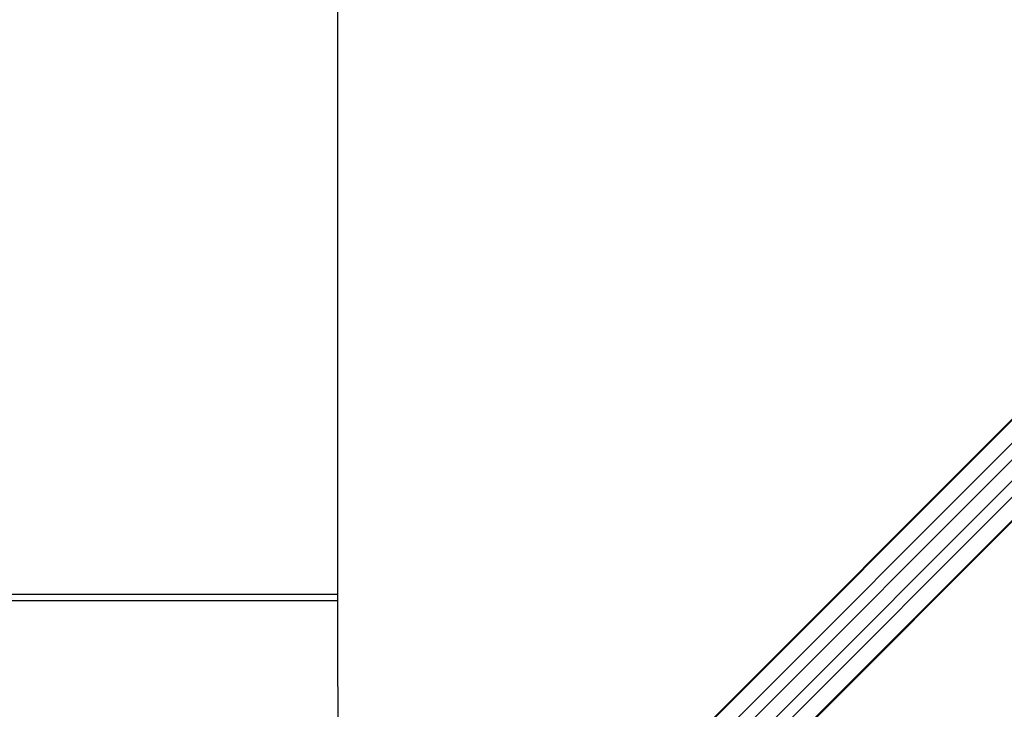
# Model space of a CAD drawing. Header units: millimetres. Extents: x 36407 to 443956, y 20230 to 409263.
# Tile 45 of 79: x 84651 to 117277, y 261853 to 284682. Entities that reach past the tile are written whole.
import ezdxf

# ---------------------------------------------------------------- set-up
doc = ezdxf.new("R2010")
doc.units = ezdxf.units.MM
doc.header["$LTSCALE"] = 50
doc.layers.add('COMPONENT_GEOMETRY', color=7, linetype='Continuous')
doc.styles.add('SLDTEXTSTYLE0', font='TXT', dxfattribs={"width": 0.75})
doc.dimstyles.new('SLDDIMSTYLE0', dxfattribs={"dimtxt": 2500, "dimasz": 165.1, "dimexe": 0, "dimexo": 0.0625, "dimgap": 625, "dimtad": 0, "dimtih": 1, "dimtoh": 1, "dimdec": 0, "dimrnd": 1e-09, "dimzin": 12, "dimdsep": 46, "dimtxsty": 'SLDTEXTSTYLE0', "dimsah": 1, "dimcen": 0.09, "dimadec": 0, "dimazin": 3, "dimtfac": 1, "dimtdec": 0, "dimtofl": 0, "dimtmove": 0, "dimatfit": 3, "dimfxl": 1, "dimfrac": 2, "dimtolj": 1, "dimtzin": 12, "dimarcsym": 0})
doc.dimstyles.new('SLDDIMSTYLE2', dxfattribs={"dimtxt": 2500, "dimasz": 165.1, "dimexe": 0, "dimexo": 0.0625, "dimgap": 625, "dimtad": 0, "dimtih": 1, "dimtoh": 1, "dimdec": 1, "dimrnd": 1e-09, "dimzin": 12, "dimdsep": 46, "dimtxsty": 'SLDTEXTSTYLE0', "dimsah": 1, "dimcen": 0.09, "dimadec": 0, "dimazin": 3, "dimtfac": 1, "dimtdec": 1, "dimtofl": 0, "dimtmove": 0, "dimatfit": 3, "dimfxl": 1, "dimfrac": 2, "dimtolj": 1, "dimtzin": 12, "dimarcsym": 0})

# ---------------------------------------------------------------- blocks, each defined once
blk = doc.blocks.new('_D_2')
at = {"layer": 'COMPONENT_GEOMETRY', "color": 7}
for p, q in [((240160, 319828), (240160, 200580)), ((68025, 220334), (68025, 200580)), ((149091, 204340), (148329, 204340)), ((148329, 204340), (148329, 200371)), ((159094, 204340), (159856, 204340)), ((159856, 204340), (159856, 200371)), ((68025, 200739), (147060, 200739)), ((240160, 200739), (161125, 200739)), ((148329, 200371), (149091, 200371)), ((159856, 200371), (159094, 200371))]:
    blk.add_line(p, q, dxfattribs=at)
for points in [[(68025, 200739), (68190, 200714), (68190, 200765)], [(240160, 200739), (239995, 200765), (239995, 200714)]]:
    blk.add_solid(points, dxfattribs=at)
at = {"layer": 'COMPONENT_GEOMETRY', "color": 7, "char_height": 2500, "attachment_point": 1, "style": 'SLDTEXTSTYLE0'}
for s, insert in [('11\'3.5"', (149091, 203594)), ('3443', (150398, 199853))]:
    blk.add_mtext(s, dxfattribs=dict(at, insert=insert))
blk = doc.blocks.new('_D_4')
at = {"layer": 'COMPONENT_GEOMETRY', "color": 7}
for p, q in [((240160, 319828), (240160, 211950)), ((90725, 238643), (90725, 211950)), ((160441, 215709), (159679, 215709)), ((159679, 215709), (159679, 211740)), ((170444, 215709), (171206, 215709)), ((171206, 215709), (171206, 211740)), ((90725, 212109), (158410, 212109)), ((240160, 212109), (172475, 212109)), ((159679, 211740), (160441, 211740)), ((171206, 211740), (170444, 211740))]:
    blk.add_line(p, q, dxfattribs=at)
for points in [[(90725, 212109), (90890, 212083), (90890, 212134)], [(240160, 212109), (239995, 212134), (239995, 212083)]]:
    blk.add_solid(points, dxfattribs=at)
at = {"layer": 'COMPONENT_GEOMETRY', "color": 7, "char_height": 2500, "attachment_point": 1, "style": 'SLDTEXTSTYLE0'}
for s, insert in [('9\'9.67"', (160441, 214963)), ('2988.7', (160363, 211223))]:
    blk.add_mtext(s, dxfattribs=dict(at, insert=insert))

msp = doc.modelspace()

# ---------------------------------------------------------------- linework, layer by layer
at = {"color": 8, "linetype": 'Continuous', "lineweight": 25}
for p, q in [((93904.97, 247794.95), (129929.16, 283819.15)), ((94299.21, 247425.62), (130361.28, 283487.7)), ((95193.71, 246531.12), (131255.73, 282593.14)), ((95563.04, 246136.88), (131617.18, 282191.02)), ((95859.53, 248439.6), (122286.99, 274867.05)), ((96207.69, 248091.44), (122635.14, 274518.89)), ((68324.72, 265456.63), (95186.15, 265456.63))]:
    msp.add_line(p, q, dxfattribs=at)
at = {"color": 7, "linetype": 'Continuous', "lineweight": 25}
for p, q in [((93831.48, 247746.67), (124053.35, 277968.54)), ((93757.93, 247686.89), (123658.91, 277587.87)), ((95514.76, 246063.39), (125756.2, 276304.83)), ((102979.32, 253514.17), (125377.08, 275911.93)), ((95186.06, 265656.63), (68295.43, 265656.63))]:
    msp.add_line(p, q, dxfattribs=at)
at = {"color": 7, "linetype": 'Continuous', "lineweight": 25, "flags": 128}
msp.add_lwpolyline([(95176.66, 285088.86), (95177.72, 282947.21), (95178.78, 280805.55), (95179.83, 278663.89), (95180.87, 276522.24), (95181.91, 274380.58), (95182.93, 272238.92), (95183.96, 270097.27), (95184.97, 267955.61), (95185.98, 265813.95), (95186.99, 263672.3), (95187.99, 261530.64), (95188.98, 259388.98), (95189.97, 257247.32), (95190.95, 255105.67), (95191.93, 252964.01), (95192.9, 250822.35), (95193.54, 249411.99)], dxfattribs=at)

# ---------------------------------------------------------------- dimensions: what is measured, and where the dimension line sits
at = {"layer": 'COMPONENT_GEOMETRY', "color": 7}
for base, p2, dimstyle, picture, middle in [((68024.72, 200739.15), (68024.72, 220397.34), 'SLDDIMSTYLE0', '_D_2', (154092.6, 200739.15)), ((90724.72, 212108.51), (90724.72, 238706.63), 'SLDDIMSTYLE2', '_D_4', (165442.6, 212108.51))]:
    dim = msp.add_linear_dim(base=base, p1=(240160.49, 319891.58), p2=p2, dimstyle=dimstyle, dxfattribs=at)
    dim.commit()
    dim.dimension.update_dxf_attribs({"geometry": picture, "text_midpoint": middle, "dimtype": 160})

doc.saveas('drawing.dxf')
